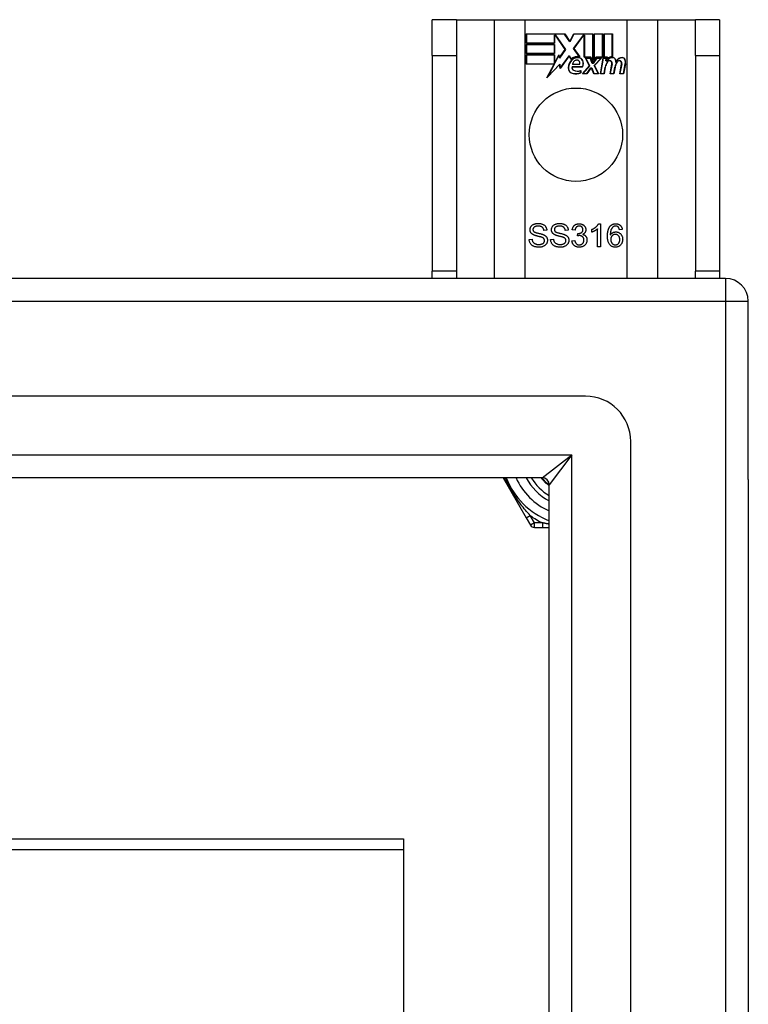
# Model space of a CAD drawing. Header units: inches. Extents: x 32 to 80, y 18.9 to 39.2.
# Tile 53 of 53: x 76.9 to 80, y 34.9 to 39.2. Entities that reach past the tile are written whole.
import ezdxf

# ---------------------------------------------------------------- set-up
doc = ezdxf.new("R2010")
doc.units = ezdxf.units.IN
doc.header["$MEASUREMENT"] = 0
doc.layers.add('Visible Edges(ANSI)', color=7, linetype='Continuous', lineweight=25)
doc.layers.add('Visible Tangent Edges(ANSI)', color=7, linetype='Continuous', lineweight=25)

msp = doc.modelspace()

# ---------------------------------------------------------------- linework, layer by layer
at = {"layer": 'Visible Edges(ANSI)'}
for p, q in [((78.7659, 39.1924), (78.6609, 39.1924)), ((78.6609, 39.0364), (78.6609, 39.1924)), ((78.7659, 39.1924), (78.7659, 39.0364)), ((78.7659, 39.1924), (78.9301, 39.1924)), ((78.9301, 39.1924), (79.0647, 39.1924)), ((79.0647, 39.1924), (79.5071, 39.1924)), ((79.5071, 39.1924), (79.6417, 39.1924)), ((79.6417, 39.1924), (79.8059, 39.1924)), ((79.8059, 39.0364), (79.8059, 39.1924)), ((79.9109, 39.1924), (79.8059, 39.1924)), ((79.9109, 39.1924), (79.9109, 39.0364)), ((79.0697, 39.0903), (79.0697, 39.1304)), ((79.0697, 39.1304), (79.2369, 39.1304)), ((79.0704, 39.1296), (79.0704, 39.091)), ((79.2365, 39.1296), (79.0704, 39.1296)), ((79.259, 39.0963), (79.2365, 39.1296)), ((79.2369, 39.1304), (79.2589, 39.0977)), ((79.2589, 39.0977), (79.2763, 39.1304)), ((79.2768, 39.1296), (79.259, 39.0963)), ((79.2763, 39.1304), (79.3599, 39.1304)), ((79.3592, 39.1296), (79.2768, 39.1296)), ((79.3592, 39.0109), (79.3592, 39.1296)), ((79.3599, 39.1304), (79.3599, 39.0072)), ((79.3652, 39.0164), (79.3652, 39.1304)), ((79.3652, 39.1304), (79.4023, 39.1304)), ((79.3659, 39.1296), (79.3659, 39.0187)), ((79.4015, 39.1296), (79.3659, 39.1296)), ((79.4015, 39.0301), (79.4015, 39.1296)), ((79.4023, 39.1304), (79.4023, 39.0293)), ((79.4075, 39.0293), (79.4075, 39.1304)), ((79.4075, 39.1304), (79.4447, 39.1304)), ((79.4083, 39.1296), (79.4083, 39.0301)), ((79.4439, 39.1296), (79.4083, 39.1296)), ((79.4439, 39.0318), (79.4439, 39.1296)), ((79.4447, 39.1304), (79.4447, 39.031)), ((79.193, 39.0903), (79.0697, 39.0903)), ((79.0697, 39.0449), (79.0697, 39.085)), ((79.0697, 39.085), (79.193, 39.085)), ((79.0704, 39.091), (79.1923, 39.091)), ((79.0704, 39.0843), (79.0704, 39.0456)), ((79.1923, 39.0843), (79.0704, 39.0843)), ((79.1923, 39.091), (79.1923, 39.1255)), ((79.1923, 39.1255), (79.1968, 39.1255)), ((79.1923, 39.0456), (79.1923, 39.0843)), ((79.1964, 39.1248), (79.193, 39.1248)), ((79.193, 39.1248), (79.193, 39.0903)), ((79.193, 39.085), (79.193, 39.0449)), ((79.2392, 39.0625), (79.1964, 39.1248)), ((79.1968, 39.1255), (79.2401, 39.0625)), ((79.2758, 39.0676), (79.319, 39.1255)), ((79.3194, 39.1248), (79.2767, 39.0676)), ((79.319, 39.1255), (79.3232, 39.1255)), ((79.3224, 39.1248), (79.3194, 39.1248)), ((79.3224, 39.0293), (79.3224, 39.1248)), ((79.3232, 39.1255), (79.3232, 39.0301)), ((79.193, 39.0449), (79.0697, 39.0449)), ((79.0704, 39.0456), (79.1923, 39.0456)), ((79.2401, 39.0625), (79.2142, 39.0256)), ((79.2146, 39.0274), (79.2392, 39.0625)), ((79.3009, 39.0314), (79.2758, 39.0676)), ((79.2767, 39.0676), (79.3025, 39.0303)), ((78.6609, 39.0364), (78.6609, 38.0984)), ((78.7659, 39.0364), (78.7659, 38.0984)), ((79.0697, 38.9991), (79.0697, 39.0393)), ((79.0697, 39.0393), (79.193, 39.0393)), ((79.1909, 38.9991), (79.0697, 38.9991)), ((79.1923, 39.0385), (79.0704, 39.0385)), ((79.0704, 39.0385), (79.0704, 38.9999)), ((79.0704, 38.9999), (79.1921, 38.9999)), ((79.1599, 38.9395), (79.1909, 38.9991)), ((79.1921, 38.9999), (79.163, 38.9439)), ((79.163, 38.9439), (79.2152, 38.9989)), ((79.1923, 39.004), (79.1923, 39.0385)), ((79.1943, 39.004), (79.1923, 39.004)), ((79.193, 39.0393), (79.193, 39.0048)), ((79.193, 39.0048), (79.1938, 39.0048)), ((79.1938, 39.0048), (79.2122, 39.04)), ((79.2118, 39.0378), (79.1943, 39.004)), ((79.2142, 39.0256), (79.2118, 39.0378)), ((79.2122, 39.04), (79.2146, 39.0274)), ((79.2152, 38.9989), (79.2176, 38.9815)), ((79.2564, 39.0346), (79.2172, 38.9795)), ((79.2176, 38.9815), (79.2565, 39.0359)), ((79.2651, 39.0201), (79.2564, 39.0346)), ((79.2565, 39.0359), (79.2653, 39.0213)), ((79.2714, 38.9984), (79.3014, 38.9984)), ((79.3505, 39.0293), (79.3224, 39.0293)), ((79.3232, 39.0301), (79.351, 39.0301)), ((79.3445, 38.9924), (79.3273, 39.0258)), ((79.3273, 39.0258), (79.3475, 39.0258)), ((79.3285, 39.025), (79.3455, 38.9923)), ((79.3471, 39.025), (79.3285, 39.025)), ((79.3568, 39.002), (79.3471, 39.025)), ((79.3475, 39.0258), (79.3573, 39.0028)), ((79.3599, 39.0072), (79.3505, 39.0293)), ((79.351, 39.0301), (79.3592, 39.0109)), ((79.3603, 39.002), (79.3568, 39.002)), ((79.3573, 39.0028), (79.3599, 39.0028)), ((79.3599, 39.0028), (79.3766, 39.0258)), ((79.377, 39.025), (79.3603, 39.002)), ((79.3746, 39.0293), (79.3652, 39.0164)), ((79.3658, 38.9927), (79.3953, 39.025)), ((79.3659, 39.0187), (79.3742, 39.0301)), ((79.397, 39.0258), (79.3667, 38.9926)), ((79.3742, 39.0301), (79.4015, 39.0301)), ((79.4023, 39.0293), (79.3746, 39.0293)), ((79.3766, 39.0258), (79.397, 39.0258)), ((79.3953, 39.025), (79.377, 39.025)), ((79.3922, 38.9575), (79.4042, 39.0258)), ((79.4048, 39.025), (79.3931, 38.9583)), ((79.4042, 39.0258), (79.4184, 39.0258)), ((79.4176, 39.025), (79.4048, 39.025)), ((79.4229, 39.0293), (79.4075, 39.0293)), ((79.4083, 39.0301), (79.4237, 39.0301)), ((79.4166, 39.013), (79.4176, 39.025)), ((79.4214, 39.013), (79.4166, 39.013)), ((79.4184, 39.0258), (79.4174, 39.0138)), ((79.4174, 39.0138), (79.421, 39.0138)), ((79.4223, 39.0216), (79.4229, 39.0293)), ((79.4237, 39.0301), (79.4232, 39.0236)), ((79.4345, 38.9575), (79.4422, 39.0006)), ((79.4429, 39.0005), (79.4354, 38.9583)), ((79.4765, 38.9575), (79.4841, 39.0006)), ((79.4849, 39.0005), (79.4774, 38.9583)), ((79.4924, 38.9583), (79.5006, 39.0005)), ((79.5014, 39.0004), (79.493, 38.9575)), ((79.8059, 39.0364), (79.8059, 38.0984)), ((79.9109, 39.0364), (79.9109, 38.0984)), ((79.2147, 38.9973), (79.1599, 38.9395)), ((79.2172, 38.9795), (79.2147, 38.9973)), ((79.269, 38.9879), (79.3148, 38.9879)), ((79.3153, 38.9871), (79.2695, 38.9871)), ((79.3019, 38.9976), (79.2706, 38.9976)), ((79.3063, 38.9614), (79.3063, 38.971)), ((79.307, 38.9721), (79.307, 38.9609)), ((79.3138, 38.9575), (79.3445, 38.9924)), ((79.334, 38.9575), (79.3138, 38.9575)), ((79.3455, 38.9923), (79.3155, 38.9583)), ((79.3155, 38.9583), (79.3337, 38.9583)), ((79.3337, 38.9583), (79.3505, 38.9826)), ((79.3509, 38.9819), (79.334, 38.9575)), ((79.3505, 38.9826), (79.3544, 38.9826)), ((79.3539, 38.9819), (79.3509, 38.9819)), ((79.3633, 38.9575), (79.3539, 38.9819)), ((79.3544, 38.9826), (79.3638, 38.9583)), ((79.3835, 38.9575), (79.3633, 38.9575)), ((79.3638, 38.9583), (79.3824, 38.9583)), ((79.3824, 38.9583), (79.3658, 38.9927)), ((79.3667, 38.9926), (79.3835, 38.9575)), ((79.4087, 38.9575), (79.3922, 38.9575)), ((79.3931, 38.9583), (79.408, 38.9583)), ((79.408, 38.9583), (79.4129, 38.9858)), ((79.4136, 38.9856), (79.4087, 38.9575)), ((79.451, 38.9575), (79.4345, 38.9575)), ((79.4354, 38.9583), (79.4504, 38.9583)), ((79.4504, 38.9583), (79.4553, 38.9858)), ((79.456, 38.9856), (79.451, 38.9575)), ((79.493, 38.9575), (79.4765, 38.9575)), ((79.4774, 38.9583), (79.4924, 38.9583)), ((79.1591, 38.2767), (79.1464, 38.2757)), ((79.2523, 38.2767), (79.2397, 38.2757)), ((79.282, 38.2771), (79.2697, 38.2793)), ((79.3554, 38.2683), (79.3554, 38.2801)), ((79.38, 38.2048), (79.38, 38.283)), ((79.3843, 38.3052), (79.3922, 38.3052)), ((79.3922, 38.3052), (79.3922, 38.2048)), ((79.4875, 38.2803), (79.4753, 38.2793)), ((79.0824, 38.237), (79.0949, 38.2381)), ((79.1756, 38.237), (79.1881, 38.2381)), ((79.2685, 38.2314), (79.2807, 38.233)), ((79.2927, 38.2523), (79.294, 38.263)), ((79.3922, 38.2048), (79.38, 38.2048)), ((79.9369, 38.0674), (32.1349, 38.0674)), ((78.6609, 38.0674), (78.6609, 38.0984)), ((78.7659, 38.0984), (78.7659, 38.0674)), ((79.8059, 38.0674), (79.8059, 38.0984)), ((79.9109, 38.0984), (79.9109, 38.0674)), ((80.0359, 37.1934), (80.0359, 37.9684)), ((79.3272, 37.5556), (32.7445, 37.5556)), ((79.5241, 20.776), (79.5241, 37.3587)), ((79.1387, 37.2012), (32.933, 37.2012)), ((78.9688, 37.2012), (79.0697, 37.0264)), ((79.1697, 20.9645), (79.1697, 37.1702)), ((80.0359, 37.1934), (80.0359, 20.9414)), ((79.0697, 37.0264), (79.0881, 36.9945)), ((79.1052, 36.9847), (79.142, 36.9847)), ((79.142, 36.9847), (79.1697, 36.9847)), ((42.5359, 35.6309), (78.5359, 35.6309)), ((78.5359, 35.6309), (78.5359, 35.5843)), ((78.5359, 35.5843), (78.5359, 34.7382))]:
    msp.add_line(p, q, dxfattribs=at)
at = {"layer": 'Visible Edges(ANSI)', "flags": 128}
for points in [[(79.0862, 38.279), (79.0862, 38.2809), (79.0864, 38.2827), (79.0868, 38.2846), (79.0872, 38.2864), (79.0878, 38.2881), (79.0886, 38.2898), (79.0894, 38.2915), (79.0905, 38.2932), (79.0916, 38.2948), (79.0929, 38.2963), (79.0942, 38.2977), (79.0958, 38.299), (79.0974, 38.3002), (79.0991, 38.3013), (79.101, 38.3023), (79.103, 38.3032), (79.1051, 38.304), (79.1073, 38.3047), (79.1095, 38.3053), (79.1118, 38.3057), (79.1141, 38.3061), (79.1165, 38.3064), (79.1189, 38.3065), (79.1214, 38.3066)], [(79.1003, 38.2573), (79.0992, 38.2579), (79.098, 38.2586), (79.097, 38.2593), (79.096, 38.26), (79.095, 38.2607), (79.0941, 38.2615), (79.0932, 38.2623), (79.0924, 38.2631), (79.0916, 38.2639), (79.0909, 38.2648), (79.0903, 38.2657), (79.0897, 38.2666), (79.0891, 38.2675), (79.0886, 38.2685), (79.0881, 38.2694), (79.0877, 38.2704), (79.0873, 38.2714), (79.087, 38.2725), (79.0868, 38.2735), (79.0865, 38.2746), (79.0864, 38.2757), (79.0862, 38.2768), (79.0862, 38.2779), (79.0862, 38.279)], [(79.122, 38.2949), (79.12, 38.2949), (79.1181, 38.2948), (79.1164, 38.2947), (79.1147, 38.2944), (79.1131, 38.2942), (79.1116, 38.2938), (79.1101, 38.2934), (79.1088, 38.293), (79.1076, 38.2924), (79.1064, 38.2919), (79.1054, 38.2912), (79.1044, 38.2905), (79.1035, 38.2898), (79.1027, 38.289), (79.102, 38.2882), (79.1013, 38.2874), (79.1008, 38.2865), (79.1003, 38.2857), (79.0998, 38.2848), (79.0995, 38.2838), (79.0992, 38.2829), (79.099, 38.2819), (79.0989, 38.2809), (79.0989, 38.2799)], [(79.0989, 38.2799), (79.0989, 38.2795), (79.0989, 38.279), (79.0989, 38.2786), (79.099, 38.2782), (79.099, 38.2777), (79.0991, 38.2773), (79.0992, 38.2769), (79.0993, 38.2765), (79.0994, 38.2761), (79.0996, 38.2757), (79.0997, 38.2754), (79.0999, 38.275), (79.1, 38.2746), (79.1002, 38.2743), (79.1004, 38.2739), (79.1006, 38.2735), (79.1008, 38.2732), (79.1011, 38.2729), (79.1013, 38.2725), (79.1016, 38.2722), (79.1019, 38.2719), (79.1021, 38.2716), (79.1025, 38.2713), (79.1028, 38.271)], [(79.1028, 38.271), (79.1035, 38.2704), (79.1044, 38.2699), (79.1055, 38.2693), (79.1067, 38.2687), (79.1081, 38.2681), (79.1097, 38.2675), (79.1115, 38.2669), (79.1134, 38.2663), (79.1155, 38.2657), (79.1178, 38.2651), (79.1202, 38.2645), (79.1229, 38.2639), (79.1255, 38.2633), (79.128, 38.2627), (79.1303, 38.2621), (79.1325, 38.2616), (79.1346, 38.261), (79.1365, 38.2605), (79.1383, 38.26), (79.1399, 38.2594), (79.1414, 38.2589), (79.1428, 38.2584), (79.144, 38.258), (79.1451, 38.2575)], [(79.1214, 38.3066), (79.1242, 38.3065), (79.1268, 38.3064), (79.1294, 38.3061), (79.1319, 38.3057), (79.1343, 38.3052), (79.1367, 38.3046), (79.1389, 38.3039), (79.1411, 38.303), (79.1431, 38.3021), (79.1451, 38.301), (79.1469, 38.2998), (79.1486, 38.2986), (79.1502, 38.2972), (79.1516, 38.2957), (79.153, 38.2941), (79.1542, 38.2925), (79.1553, 38.2907), (79.1562, 38.2889), (79.157, 38.287), (79.1577, 38.285), (79.1583, 38.283), (79.1587, 38.281), (79.159, 38.2789), (79.1591, 38.2767)], [(79.1464, 38.2757), (79.1462, 38.2773), (79.146, 38.2788), (79.1456, 38.2802), (79.1452, 38.2816), (79.1448, 38.2829), (79.1442, 38.2841), (79.1436, 38.2852), (79.1429, 38.2863), (79.1422, 38.2874), (79.1413, 38.2884), (79.1405, 38.2893), (79.1395, 38.2901), (79.1385, 38.2909), (79.1374, 38.2916), (79.1362, 38.2922), (79.1349, 38.2928), (79.1336, 38.2933), (79.1322, 38.2937), (79.1307, 38.2941), (79.1291, 38.2944), (79.1274, 38.2946), (79.1257, 38.2948), (79.1239, 38.2949), (79.122, 38.2949)], [(79.1794, 38.279), (79.1794, 38.2809), (79.1796, 38.2827), (79.18, 38.2846), (79.1804, 38.2864), (79.1811, 38.2881), (79.1818, 38.2898), (79.1827, 38.2915), (79.1837, 38.2932), (79.1848, 38.2948), (79.1861, 38.2963), (79.1875, 38.2977), (79.189, 38.299), (79.1906, 38.3002), (79.1924, 38.3013), (79.1942, 38.3023), (79.1963, 38.3032), (79.1983, 38.304), (79.2005, 38.3047), (79.2027, 38.3053), (79.205, 38.3057), (79.2073, 38.3061), (79.2097, 38.3064), (79.2122, 38.3065), (79.2147, 38.3066)], [(79.1935, 38.2573), (79.1924, 38.2579), (79.1913, 38.2586), (79.1902, 38.2593), (79.1892, 38.26), (79.1882, 38.2607), (79.1873, 38.2615), (79.1864, 38.2623), (79.1856, 38.2631), (79.1849, 38.2639), (79.1841, 38.2648), (79.1835, 38.2657), (79.1829, 38.2666), (79.1823, 38.2675), (79.1818, 38.2685), (79.1813, 38.2694), (79.1809, 38.2704), (79.1806, 38.2714), (79.1802, 38.2725), (79.18, 38.2735), (79.1798, 38.2746), (79.1796, 38.2757), (79.1795, 38.2768), (79.1794, 38.2779), (79.1794, 38.279)], [(79.2152, 38.2949), (79.2132, 38.2949), (79.2114, 38.2948), (79.2096, 38.2947), (79.2079, 38.2944), (79.2063, 38.2942), (79.2048, 38.2938), (79.2034, 38.2934), (79.202, 38.293), (79.2008, 38.2924), (79.1996, 38.2919), (79.1986, 38.2912), (79.1976, 38.2905), (79.1967, 38.2898), (79.1959, 38.289), (79.1952, 38.2882), (79.1946, 38.2874), (79.194, 38.2865), (79.1935, 38.2857), (79.1931, 38.2848), (79.1927, 38.2838), (79.1924, 38.2829), (79.1923, 38.2819), (79.1921, 38.2809), (79.1921, 38.2799)], [(79.1921, 38.2799), (79.1921, 38.2795), (79.1921, 38.279), (79.1922, 38.2786), (79.1922, 38.2782), (79.1923, 38.2777), (79.1923, 38.2773), (79.1924, 38.2769), (79.1925, 38.2765), (79.1926, 38.2761), (79.1928, 38.2757), (79.1929, 38.2754), (79.1931, 38.275), (79.1932, 38.2746), (79.1934, 38.2743), (79.1936, 38.2739), (79.1938, 38.2735), (79.194, 38.2732), (79.1943, 38.2729), (79.1945, 38.2725), (79.1948, 38.2722), (79.1951, 38.2719), (79.1954, 38.2716), (79.1957, 38.2713), (79.196, 38.271)], [(79.196, 38.271), (79.1967, 38.2704), (79.1976, 38.2699), (79.1987, 38.2693), (79.1999, 38.2687), (79.2014, 38.2681), (79.2029, 38.2675), (79.2047, 38.2669), (79.2066, 38.2663), (79.2087, 38.2657), (79.211, 38.2651), (79.2135, 38.2645), (79.2161, 38.2639), (79.2187, 38.2633), (79.2212, 38.2627), (79.2235, 38.2621), (79.2257, 38.2616), (79.2278, 38.261), (79.2297, 38.2605), (79.2315, 38.26), (79.2331, 38.2594), (79.2346, 38.2589), (79.236, 38.2584), (79.2372, 38.258), (79.2383, 38.2575)], [(79.2147, 38.3066), (79.2174, 38.3065), (79.2201, 38.3064), (79.2226, 38.3061), (79.2251, 38.3057), (79.2275, 38.3052), (79.2299, 38.3046), (79.2321, 38.3039), (79.2343, 38.303), (79.2363, 38.3021), (79.2383, 38.301), (79.2401, 38.2998), (79.2418, 38.2986), (79.2434, 38.2972), (79.2448, 38.2957), (79.2462, 38.2941), (79.2474, 38.2925), (79.2485, 38.2907), (79.2494, 38.2889), (79.2502, 38.287), (79.2509, 38.285), (79.2515, 38.283), (79.2519, 38.281), (79.2522, 38.2789), (79.2523, 38.2767)], [(79.2397, 38.2757), (79.2395, 38.2773), (79.2392, 38.2788), (79.2389, 38.2802), (79.2384, 38.2816), (79.238, 38.2829), (79.2374, 38.2841), (79.2368, 38.2852), (79.2361, 38.2863), (79.2354, 38.2874), (79.2346, 38.2884), (79.2337, 38.2893), (79.2327, 38.2901), (79.2317, 38.2909), (79.2306, 38.2916), (79.2294, 38.2922), (79.2281, 38.2928), (79.2268, 38.2933), (79.2254, 38.2937), (79.2239, 38.2941), (79.2223, 38.2944), (79.2206, 38.2946), (79.2189, 38.2948), (79.2171, 38.2949), (79.2152, 38.2949)], [(79.2697, 38.2793), (79.2701, 38.2813), (79.2706, 38.2833), (79.2712, 38.2851), (79.2718, 38.2869), (79.2726, 38.2886), (79.2734, 38.2903), (79.2743, 38.2918), (79.2753, 38.2933), (79.2763, 38.2947), (79.2774, 38.296), (79.2787, 38.2973), (79.2799, 38.2984), (79.2813, 38.2995), (79.2827, 38.3005), (79.2842, 38.3014), (79.2857, 38.3022), (79.2873, 38.3029), (79.2889, 38.3035), (79.2906, 38.304), (79.2923, 38.3045), (79.2941, 38.3048), (79.2959, 38.305), (79.2978, 38.3052), (79.2998, 38.3052)], [(79.3, 38.2952), (79.2988, 38.2951), (79.2977, 38.295), (79.2966, 38.2949), (79.2955, 38.2947), (79.2945, 38.2944), (79.2935, 38.294), (79.2925, 38.2936), (79.2915, 38.2932), (79.2906, 38.2926), (79.2897, 38.292), (79.2889, 38.2914), (79.2881, 38.2907), (79.2873, 38.2899), (79.2866, 38.289), (79.2859, 38.2881), (79.2853, 38.2872), (79.2847, 38.2861), (79.2842, 38.285), (79.2837, 38.2839), (79.2833, 38.2826), (79.2829, 38.2813), (79.2825, 38.28), (79.2822, 38.2786), (79.282, 38.2771)], [(79.296, 38.2628), (79.2973, 38.2629), (79.2986, 38.263), (79.2998, 38.2631), (79.301, 38.2633), (79.3023, 38.2636), (79.3034, 38.2639), (79.3046, 38.2642), (79.3058, 38.2647), (79.3069, 38.2652), (79.308, 38.2657), (79.3091, 38.2663), (79.3101, 38.267), (79.3111, 38.2677), (79.312, 38.2685), (79.3129, 38.2693), (79.3136, 38.2702), (79.3143, 38.2711), (79.3148, 38.2722), (79.3153, 38.2732), (79.3157, 38.2744), (79.316, 38.2756), (79.3162, 38.2768), (79.3164, 38.2782), (79.3164, 38.2795)], [(79.2998, 38.3052), (79.3018, 38.3052), (79.3038, 38.305), (79.3057, 38.3047), (79.3076, 38.3043), (79.3095, 38.3039), (79.3113, 38.3033), (79.3131, 38.3025), (79.3148, 38.3017), (79.3165, 38.3008), (79.3181, 38.2998), (79.3196, 38.2987), (79.3209, 38.2976), (79.3222, 38.2963), (79.3234, 38.295), (79.3244, 38.2936), (79.3254, 38.2922), (79.3263, 38.2906), (79.327, 38.2891), (79.3276, 38.2875), (79.3281, 38.2859), (79.3285, 38.2843), (79.3288, 38.2827), (79.329, 38.281), (79.3291, 38.2793)], [(79.3164, 38.2795), (79.3164, 38.2807), (79.3163, 38.2817), (79.3161, 38.2828), (79.3159, 38.2838), (79.3156, 38.2848), (79.3153, 38.2857), (79.3149, 38.2866), (79.3144, 38.2875), (79.3138, 38.2884), (79.3132, 38.2892), (79.3126, 38.29), (79.3118, 38.2907), (79.3111, 38.2914), (79.3102, 38.2921), (79.3094, 38.2927), (79.3085, 38.2932), (79.3076, 38.2937), (79.3066, 38.2941), (79.3056, 38.2944), (79.3046, 38.2947), (79.3035, 38.2949), (79.3024, 38.295), (79.3012, 38.2951), (79.3, 38.2952)], [(79.3291, 38.2793), (79.329, 38.2782), (79.329, 38.2772), (79.3288, 38.2761), (79.3287, 38.2751), (79.3285, 38.2741), (79.3282, 38.2731), (79.3279, 38.2721), (79.3275, 38.2712), (79.3271, 38.2702), (79.3267, 38.2693), (79.3261, 38.2684), (79.3256, 38.2675), (79.325, 38.2666), (79.3243, 38.2658), (79.3236, 38.265), (79.3229, 38.2642), (79.3221, 38.2634), (79.3213, 38.2627), (79.3204, 38.262), (79.3195, 38.2614), (79.3185, 38.2607), (79.3175, 38.2601), (79.3164, 38.2596), (79.3153, 38.259)], [(79.3554, 38.2801), (79.3571, 38.281), (79.3588, 38.2818), (79.3604, 38.2827), (79.362, 38.2836), (79.3636, 38.2845), (79.3651, 38.2855), (79.3666, 38.2865), (79.368, 38.2875), (79.3694, 38.2885), (79.3708, 38.2896), (79.3721, 38.2907), (79.3734, 38.2918), (79.3747, 38.293), (79.3759, 38.2941), (79.377, 38.2953), (79.3781, 38.2964), (79.3791, 38.2975), (79.38, 38.2986), (79.3809, 38.2998), (79.3817, 38.3009), (79.3824, 38.302), (79.3831, 38.3031), (79.3838, 38.3041), (79.3843, 38.3052)], [(79.38, 38.283), (79.3792, 38.2823), (79.3784, 38.2816), (79.3776, 38.2809), (79.3767, 38.2802), (79.3758, 38.2795), (79.3749, 38.2788), (79.3739, 38.2781), (79.3728, 38.2774), (79.3718, 38.2767), (79.3707, 38.276), (79.3695, 38.2753), (79.3684, 38.2746), (79.3672, 38.2739), (79.366, 38.2733), (79.3648, 38.2726), (79.3637, 38.272), (79.3626, 38.2715), (79.3615, 38.2709), (79.3605, 38.2704), (79.3594, 38.2699), (79.3584, 38.2695), (79.3574, 38.269), (79.3564, 38.2686), (79.3554, 38.2683)], [(79.4232, 38.2516), (79.4232, 38.254), (79.4233, 38.2564), (79.4234, 38.2586), (79.4235, 38.2609), (79.4237, 38.263), (79.4239, 38.2651), (79.4241, 38.2672), (79.4244, 38.2692), (79.4247, 38.2711), (79.4251, 38.273), (79.4255, 38.2749), (79.4259, 38.2767), (79.4263, 38.2784), (79.4269, 38.2801), (79.4274, 38.2817), (79.428, 38.2832), (79.4286, 38.2848), (79.4292, 38.2862), (79.4299, 38.2876), (79.4307, 38.289), (79.4314, 38.2902), (79.4322, 38.2915), (79.4331, 38.2927), (79.4339, 38.2938)], [(79.4339, 38.2938), (79.4347, 38.2947), (79.4355, 38.2956), (79.4364, 38.2965), (79.4372, 38.2973), (79.4381, 38.2981), (79.439, 38.2988), (79.4399, 38.2995), (79.4409, 38.3001), (79.4418, 38.3008), (79.4428, 38.3013), (79.4438, 38.3019), (79.4449, 38.3024), (79.4459, 38.3028), (79.447, 38.3032), (79.4481, 38.3036), (79.4493, 38.304), (79.4504, 38.3043), (79.4516, 38.3045), (79.4528, 38.3047), (79.454, 38.3049), (79.4552, 38.305), (79.4565, 38.3051), (79.4578, 38.3052), (79.4591, 38.3052)], [(79.448, 38.2919), (79.4471, 38.2912), (79.4462, 38.2904), (79.4453, 38.2895), (79.4445, 38.2886), (79.4436, 38.2877), (79.4429, 38.2867), (79.4421, 38.2856), (79.4414, 38.2845), (79.4407, 38.2834), (79.4401, 38.2821), (79.4395, 38.2809), (79.4389, 38.2795), (79.4384, 38.2781), (79.4379, 38.2766), (79.4374, 38.275), (79.437, 38.2733), (79.4367, 38.2715), (79.4363, 38.2697), (79.4361, 38.2677), (79.4358, 38.2656), (79.4357, 38.2634), (79.4355, 38.2612), (79.4354, 38.2588), (79.4354, 38.2564)], [(79.4583, 38.2952), (79.4578, 38.2952), (79.4574, 38.2951), (79.4569, 38.2951), (79.4564, 38.2951), (79.4559, 38.295), (79.4555, 38.295), (79.455, 38.2949), (79.4546, 38.2948), (79.4541, 38.2947), (79.4537, 38.2946), (79.4533, 38.2945), (79.4528, 38.2943), (79.4524, 38.2942), (79.452, 38.294), (79.4516, 38.2939), (79.4511, 38.2937), (79.4507, 38.2935), (79.4503, 38.2933), (79.4499, 38.2931), (79.4496, 38.2929), (79.4492, 38.2927), (79.4488, 38.2924), (79.4484, 38.2922), (79.448, 38.2919)], [(79.4707, 38.2899), (79.4703, 38.2903), (79.4698, 38.2907), (79.4694, 38.2911), (79.4689, 38.2915), (79.4685, 38.2919), (79.468, 38.2922), (79.4676, 38.2925), (79.4671, 38.2928), (79.4666, 38.2931), (79.4661, 38.2934), (79.4656, 38.2936), (79.4651, 38.2938), (79.4646, 38.2941), (79.464, 38.2942), (79.4635, 38.2944), (79.463, 38.2946), (79.4624, 38.2947), (79.4618, 38.2948), (79.4613, 38.2949), (79.4607, 38.295), (79.4601, 38.2951), (79.4595, 38.2951), (79.4589, 38.2952), (79.4583, 38.2952)], [(79.4591, 38.3052), (79.461, 38.3052), (79.4629, 38.305), (79.4647, 38.3048), (79.4665, 38.3045), (79.4682, 38.3041), (79.4698, 38.3036), (79.4714, 38.303), (79.4729, 38.3023), (79.4744, 38.3015), (79.4758, 38.3006), (79.4772, 38.2997), (79.4785, 38.2986), (79.4797, 38.2975), (79.4808, 38.2962), (79.4818, 38.295), (79.4828, 38.2936), (79.4837, 38.2922), (79.4845, 38.2907), (79.4852, 38.2891), (79.4858, 38.2875), (79.4864, 38.2858), (79.4868, 38.284), (79.4872, 38.2822), (79.4875, 38.2803)], [(79.4753, 38.2793), (79.4752, 38.2799), (79.475, 38.2805), (79.4749, 38.2811), (79.4747, 38.2816), (79.4746, 38.2822), (79.4744, 38.2827), (79.4742, 38.2832), (79.4741, 38.2837), (79.4739, 38.2842), (79.4737, 38.2847), (79.4735, 38.2851), (79.4733, 38.2856), (79.4731, 38.286), (79.4729, 38.2864), (79.4727, 38.2868), (79.4725, 38.2872), (79.4723, 38.2876), (79.4721, 38.288), (79.4719, 38.2883), (79.4716, 38.2887), (79.4714, 38.289), (79.4712, 38.2893), (79.4709, 38.2896), (79.4707, 38.2899)], [(79.1251, 38.2032), (79.1218, 38.2032), (79.1186, 38.2034), (79.1155, 38.2037), (79.1126, 38.2042), (79.1098, 38.2047), (79.1072, 38.2054), (79.1047, 38.2062), (79.1023, 38.2071), (79.1001, 38.2082), (79.098, 38.2094), (79.096, 38.2107), (79.0941, 38.2121), (79.0924, 38.2136), (79.0908, 38.2153), (79.0893, 38.2171), (79.0879, 38.219), (79.0867, 38.221), (79.0856, 38.2231), (79.0847, 38.2253), (79.084, 38.2275), (79.0833, 38.2298), (79.0829, 38.2321), (79.0826, 38.2345), (79.0824, 38.237)], [(79.0949, 38.2381), (79.0952, 38.2362), (79.0955, 38.2345), (79.0959, 38.2328), (79.0964, 38.2312), (79.097, 38.2297), (79.0976, 38.2283), (79.0983, 38.227), (79.0991, 38.2257), (79.0999, 38.2246), (79.1009, 38.2234), (79.102, 38.2224), (79.1032, 38.2214), (79.1045, 38.2204), (79.1059, 38.2196), (79.1075, 38.2187), (79.1091, 38.218), (79.1109, 38.2173), (79.1126, 38.2167), (79.1145, 38.2161), (79.1164, 38.2157), (79.1183, 38.2154), (79.1203, 38.2152), (79.1224, 38.215), (79.1245, 38.215)], [(79.1376, 38.2461), (79.1369, 38.2464), (79.136, 38.2467), (79.135, 38.247), (79.1338, 38.2473), (79.1325, 38.2477), (79.1311, 38.2481), (79.1296, 38.2485), (79.1279, 38.249), (79.126, 38.2494), (79.1241, 38.2499), (79.122, 38.2505), (79.1197, 38.251), (79.1175, 38.2515), (79.1153, 38.2521), (79.1133, 38.2526), (79.1114, 38.2532), (79.1096, 38.2537), (79.108, 38.2542), (79.1064, 38.2547), (79.105, 38.2553), (79.1036, 38.2558), (79.1024, 38.2563), (79.1013, 38.2568), (79.1003, 38.2573)], [(79.1245, 38.215), (79.1263, 38.215), (79.1282, 38.2151), (79.1299, 38.2153), (79.1316, 38.2155), (79.1333, 38.2159), (79.1348, 38.2162), (79.1364, 38.2167), (79.1379, 38.2172), (79.1393, 38.2178), (79.1406, 38.2185), (79.1418, 38.2191), (79.1429, 38.2199), (79.144, 38.2207), (79.1449, 38.2215), (79.1458, 38.2224), (79.1465, 38.2234), (79.1472, 38.2244), (79.1478, 38.2254), (79.1482, 38.2264), (79.1486, 38.2275), (79.1489, 38.2286), (79.1492, 38.2297), (79.1493, 38.2308), (79.1493, 38.232)], [(79.1621, 38.2331), (79.162, 38.2311), (79.1618, 38.2292), (79.1614, 38.2273), (79.1609, 38.2254), (79.1603, 38.2235), (79.1595, 38.2217), (79.1586, 38.2198), (79.1575, 38.2181), (79.1563, 38.2164), (79.155, 38.2147), (79.1535, 38.2132), (79.1519, 38.2118), (79.1502, 38.2105), (79.1484, 38.2092), (79.1464, 38.2081), (79.1443, 38.2071), (79.1422, 38.2062), (79.1399, 38.2054), (79.1376, 38.2047), (79.1352, 38.2041), (79.1328, 38.2037), (79.1303, 38.2034), (79.1277, 38.2032), (79.1251, 38.2032)], [(79.1493, 38.232), (79.1493, 38.2328), (79.1493, 38.2335), (79.1492, 38.2343), (79.149, 38.235), (79.1489, 38.2357), (79.1487, 38.2364), (79.1484, 38.2371), (79.1481, 38.2377), (79.1478, 38.2384), (79.1475, 38.239), (79.1471, 38.2396), (79.1466, 38.2402), (79.1462, 38.2408), (79.1456, 38.2413), (79.1451, 38.2419), (79.1444, 38.2424), (79.1437, 38.2429), (79.143, 38.2434), (79.1422, 38.2439), (79.1414, 38.2444), (79.1405, 38.2448), (79.1396, 38.2453), (79.1386, 38.2457), (79.1376, 38.2461)], [(79.1451, 38.2575), (79.1465, 38.2568), (79.1478, 38.2561), (79.1491, 38.2554), (79.1504, 38.2546), (79.1515, 38.2538), (79.1526, 38.2529), (79.1537, 38.2521), (79.1546, 38.2512), (79.1556, 38.2502), (79.1564, 38.2493), (79.1572, 38.2483), (79.1579, 38.2473), (79.1586, 38.2463), (79.1592, 38.2452), (79.1597, 38.2441), (79.1602, 38.243), (79.1607, 38.2418), (79.161, 38.2407), (79.1613, 38.2395), (79.1616, 38.2383), (79.1618, 38.237), (79.162, 38.2357), (79.162, 38.2344), (79.1621, 38.2331)], [(79.2183, 38.2032), (79.215, 38.2032), (79.2118, 38.2034), (79.2087, 38.2037), (79.2058, 38.2042), (79.203, 38.2047), (79.2004, 38.2054), (79.1979, 38.2062), (79.1955, 38.2071), (79.1933, 38.2082), (79.1912, 38.2094), (79.1892, 38.2107), (79.1874, 38.2121), (79.1856, 38.2136), (79.184, 38.2153), (79.1825, 38.2171), (79.1812, 38.219), (79.1799, 38.221), (79.1789, 38.2231), (79.1779, 38.2253), (79.1772, 38.2275), (79.1766, 38.2298), (79.1761, 38.2321), (79.1758, 38.2345), (79.1756, 38.237)], [(79.1881, 38.2381), (79.1884, 38.2362), (79.1887, 38.2345), (79.1891, 38.2328), (79.1896, 38.2312), (79.1902, 38.2297), (79.1908, 38.2283), (79.1915, 38.227), (79.1923, 38.2257), (79.1932, 38.2246), (79.1941, 38.2234), (79.1952, 38.2224), (79.1964, 38.2214), (79.1977, 38.2204), (79.1992, 38.2196), (79.2007, 38.2187), (79.2023, 38.218), (79.2041, 38.2173), (79.2059, 38.2167), (79.2077, 38.2161), (79.2096, 38.2157), (79.2115, 38.2154), (79.2135, 38.2152), (79.2156, 38.215), (79.2177, 38.215)], [(79.2308, 38.2461), (79.2301, 38.2464), (79.2292, 38.2467), (79.2282, 38.247), (79.227, 38.2473), (79.2257, 38.2477), (79.2243, 38.2481), (79.2228, 38.2485), (79.2211, 38.249), (79.2192, 38.2494), (79.2173, 38.2499), (79.2152, 38.2505), (79.2129, 38.251), (79.2107, 38.2515), (79.2086, 38.2521), (79.2065, 38.2526), (79.2046, 38.2532), (79.2029, 38.2537), (79.2012, 38.2542), (79.1996, 38.2547), (79.1982, 38.2553), (79.1968, 38.2558), (79.1956, 38.2563), (79.1945, 38.2568), (79.1935, 38.2573)], [(79.2177, 38.215), (79.2196, 38.215), (79.2214, 38.2151), (79.2231, 38.2153), (79.2248, 38.2155), (79.2265, 38.2159), (79.2281, 38.2162), (79.2296, 38.2167), (79.2311, 38.2172), (79.2325, 38.2178), (79.2338, 38.2185), (79.235, 38.2191), (79.2362, 38.2199), (79.2372, 38.2207), (79.2381, 38.2215), (79.239, 38.2224), (79.2397, 38.2234), (79.2404, 38.2244), (79.241, 38.2254), (79.2415, 38.2264), (79.2418, 38.2275), (79.2422, 38.2286), (79.2424, 38.2297), (79.2425, 38.2308), (79.2426, 38.232)], [(79.2553, 38.2331), (79.2552, 38.2311), (79.255, 38.2292), (79.2546, 38.2273), (79.2541, 38.2254), (79.2535, 38.2235), (79.2527, 38.2217), (79.2518, 38.2198), (79.2507, 38.2181), (79.2495, 38.2164), (79.2482, 38.2147), (79.2467, 38.2132), (79.2451, 38.2118), (79.2434, 38.2105), (79.2416, 38.2092), (79.2396, 38.2081), (79.2376, 38.2071), (79.2354, 38.2062), (79.2331, 38.2054), (79.2308, 38.2047), (79.2285, 38.2041), (79.226, 38.2037), (79.2235, 38.2034), (79.221, 38.2032), (79.2183, 38.2032)], [(79.2426, 38.232), (79.2425, 38.2328), (79.2425, 38.2335), (79.2424, 38.2343), (79.2423, 38.235), (79.2421, 38.2357), (79.2419, 38.2364), (79.2416, 38.2371), (79.2414, 38.2377), (79.241, 38.2384), (79.2407, 38.239), (79.2403, 38.2396), (79.2398, 38.2402), (79.2394, 38.2408), (79.2388, 38.2413), (79.2383, 38.2419), (79.2376, 38.2424), (79.237, 38.2429), (79.2362, 38.2434), (79.2355, 38.2439), (79.2346, 38.2444), (79.2338, 38.2448), (79.2328, 38.2453), (79.2318, 38.2457), (79.2308, 38.2461)], [(79.2383, 38.2575), (79.2397, 38.2568), (79.2411, 38.2561), (79.2423, 38.2554), (79.2436, 38.2546), (79.2447, 38.2538), (79.2458, 38.2529), (79.2469, 38.2521), (79.2479, 38.2512), (79.2488, 38.2502), (79.2496, 38.2493), (79.2504, 38.2483), (79.2511, 38.2473), (79.2518, 38.2463), (79.2524, 38.2452), (79.2529, 38.2441), (79.2534, 38.243), (79.2539, 38.2418), (79.2542, 38.2407), (79.2546, 38.2395), (79.2548, 38.2383), (79.255, 38.237), (79.2552, 38.2357), (79.2553, 38.2344), (79.2553, 38.2331)], [(79.3003, 38.2032), (79.2981, 38.2032), (79.296, 38.2034), (79.2939, 38.2037), (79.292, 38.204), (79.29, 38.2045), (79.2882, 38.2051), (79.2864, 38.2058), (79.2847, 38.2067), (79.283, 38.2076), (79.2814, 38.2086), (79.2799, 38.2098), (79.2784, 38.211), (79.277, 38.2124), (79.2757, 38.2138), (79.2745, 38.2152), (79.2734, 38.2168), (79.2724, 38.2184), (79.2716, 38.22), (79.2708, 38.2218), (79.2701, 38.2235), (79.2695, 38.2254), (79.2691, 38.2273), (79.2687, 38.2293), (79.2685, 38.2314)], [(79.2807, 38.233), (79.2811, 38.2313), (79.2815, 38.2296), (79.282, 38.2281), (79.2825, 38.2267), (79.283, 38.2253), (79.2836, 38.224), (79.2842, 38.2228), (79.2849, 38.2216), (79.2856, 38.2206), (79.2863, 38.2196), (79.2871, 38.2187), (79.2879, 38.2179), (79.2888, 38.2172), (79.2897, 38.2165), (79.2906, 38.2159), (79.2916, 38.2154), (79.2926, 38.2149), (79.2936, 38.2145), (79.2946, 38.2141), (79.2957, 38.2138), (79.2968, 38.2136), (79.298, 38.2134), (79.2991, 38.2133), (79.3003, 38.2133)], [(79.3013, 38.2536), (79.301, 38.2536), (79.3007, 38.2536), (79.3004, 38.2536), (79.3001, 38.2536), (79.2998, 38.2536), (79.2995, 38.2535), (79.2992, 38.2535), (79.2988, 38.2535), (79.2985, 38.2534), (79.2982, 38.2534), (79.2978, 38.2533), (79.2975, 38.2533), (79.2971, 38.2532), (79.2967, 38.2532), (79.2963, 38.2531), (79.296, 38.253), (79.2956, 38.2529), (79.2952, 38.2529), (79.2948, 38.2528), (79.2944, 38.2527), (79.294, 38.2526), (79.2936, 38.2525), (79.2931, 38.2524), (79.2927, 38.2523)], [(79.294, 38.263), (79.2941, 38.263), (79.2942, 38.263), (79.2943, 38.263), (79.2944, 38.263), (79.2945, 38.2629), (79.2946, 38.2629), (79.2947, 38.2629), (79.2948, 38.2629), (79.2949, 38.2629), (79.295, 38.2629), (79.2951, 38.2629), (79.2951, 38.2629), (79.2952, 38.2629), (79.2953, 38.2629), (79.2954, 38.2629), (79.2955, 38.2629), (79.2955, 38.2629), (79.2956, 38.2629), (79.2957, 38.2629), (79.2957, 38.2628), (79.2958, 38.2628), (79.2959, 38.2628), (79.2959, 38.2628), (79.296, 38.2628)], [(79.3339, 38.2344), (79.3339, 38.2323), (79.3337, 38.2302), (79.3333, 38.2281), (79.3329, 38.2262), (79.3323, 38.2242), (79.3315, 38.2224), (79.3307, 38.2205), (79.3297, 38.2188), (79.3286, 38.2171), (79.3273, 38.2154), (79.3259, 38.2138), (79.3244, 38.2123), (79.3227, 38.2108), (79.321, 38.2095), (79.3193, 38.2083), (79.3174, 38.2072), (79.3155, 38.2063), (79.3136, 38.2054), (79.3115, 38.2047), (79.3094, 38.2042), (79.3072, 38.2037), (79.305, 38.2034), (79.3026, 38.2032), (79.3003, 38.2032)], [(79.3003, 38.2133), (79.3018, 38.2133), (79.3031, 38.2135), (79.3045, 38.2137), (79.3058, 38.214), (79.3071, 38.2143), (79.3083, 38.2148), (79.3095, 38.2154), (79.3107, 38.216), (79.3118, 38.2167), (79.3129, 38.2175), (79.314, 38.2184), (79.315, 38.2193), (79.3159, 38.2203), (79.3168, 38.2214), (79.3176, 38.2225), (79.3183, 38.2237), (79.3189, 38.2248), (79.3194, 38.2261), (79.3199, 38.2273), (79.3202, 38.2286), (79.3205, 38.2299), (79.3207, 38.2313), (79.3209, 38.2327), (79.3209, 38.2342)], [(79.3209, 38.2342), (79.3209, 38.2356), (79.3208, 38.2369), (79.3206, 38.2382), (79.3203, 38.2395), (79.3199, 38.2407), (79.3195, 38.2419), (79.319, 38.243), (79.3185, 38.2441), (79.3178, 38.2452), (79.3171, 38.2462), (79.3163, 38.2472), (79.3154, 38.2481), (79.3144, 38.249), (79.3135, 38.2498), (79.3124, 38.2505), (79.3114, 38.2512), (79.3103, 38.2518), (79.3091, 38.2523), (79.3079, 38.2527), (79.3067, 38.253), (79.3054, 38.2533), (79.3041, 38.2535), (79.3027, 38.2536), (79.3013, 38.2536)], [(79.3153, 38.259), (79.3167, 38.2587), (79.3181, 38.2582), (79.3195, 38.2577), (79.3208, 38.2572), (79.322, 38.2566), (79.3232, 38.2559), (79.3243, 38.2551), (79.3254, 38.2543), (79.3264, 38.2535), (79.3273, 38.2526), (79.3282, 38.2516), (79.3291, 38.2505), (79.3298, 38.2494), (79.3306, 38.2483), (79.3312, 38.2471), (79.3318, 38.2459), (79.3323, 38.2446), (79.3327, 38.2433), (79.3331, 38.2419), (79.3334, 38.2405), (79.3336, 38.2391), (79.3338, 38.2376), (79.3339, 38.236), (79.3339, 38.2344)], [(79.458, 38.2032), (79.4554, 38.2032), (79.453, 38.2035), (79.4506, 38.2039), (79.4483, 38.2044), (79.4461, 38.2051), (79.444, 38.206), (79.4419, 38.207), (79.44, 38.2082), (79.4381, 38.2095), (79.4363, 38.211), (79.4345, 38.2126), (79.4329, 38.2144), (79.4313, 38.2164), (79.4299, 38.2186), (79.4286, 38.221), (79.4275, 38.2236), (79.4265, 38.2264), (79.4256, 38.2294), (79.4249, 38.2326), (79.4243, 38.236), (79.4238, 38.2396), (79.4235, 38.2434), (79.4233, 38.2474), (79.4232, 38.2516)], [(79.4354, 38.2564), (79.4361, 38.2575), (79.4369, 38.2585), (79.4377, 38.2595), (79.4386, 38.2605), (79.4394, 38.2614), (79.4403, 38.2623), (79.4412, 38.2631), (79.4422, 38.2639), (79.4432, 38.2646), (79.4442, 38.2652), (79.4452, 38.2659), (79.4463, 38.2664), (79.4473, 38.267), (79.4484, 38.2674), (79.4495, 38.2679), (79.4506, 38.2682), (79.4517, 38.2686), (79.4528, 38.2689), (79.454, 38.2691), (79.4551, 38.2693), (79.4562, 38.2695), (79.4574, 38.2696), (79.4585, 38.2697), (79.4597, 38.2697)], [(79.4572, 38.2589), (79.4558, 38.2588), (79.4545, 38.2587), (79.4532, 38.2585), (79.4519, 38.2582), (79.4507, 38.2578), (79.4495, 38.2574), (79.4484, 38.2568), (79.4472, 38.2562), (79.4461, 38.2555), (79.4451, 38.2547), (79.4441, 38.2539), (79.4431, 38.2529), (79.4422, 38.2519), (79.4413, 38.2508), (79.4406, 38.2497), (79.4399, 38.2485), (79.4393, 38.2473), (79.4387, 38.246), (79.4383, 38.2447), (79.4379, 38.2433), (79.4377, 38.2418), (79.4375, 38.2404), (79.4373, 38.2388), (79.4373, 38.2372)], [(79.4373, 38.2372), (79.4373, 38.2357), (79.4375, 38.2341), (79.4377, 38.2326), (79.438, 38.231), (79.4384, 38.2295), (79.4388, 38.228), (79.4394, 38.2266), (79.44, 38.2251), (79.4407, 38.2237), (79.4415, 38.2224), (79.4423, 38.2212), (79.4432, 38.22), (79.4442, 38.2189), (79.4452, 38.218), (79.4463, 38.2171), (79.4475, 38.2163), (79.4487, 38.2156), (79.4499, 38.2149), (79.4512, 38.2144), (79.4524, 38.214), (79.4537, 38.2137), (79.455, 38.2134), (79.4563, 38.2133), (79.4576, 38.2132)], [(79.4766, 38.2365), (79.4766, 38.2382), (79.4765, 38.2399), (79.4763, 38.2415), (79.476, 38.243), (79.4757, 38.2444), (79.4753, 38.2458), (79.4748, 38.2472), (79.4742, 38.2484), (79.4735, 38.2496), (79.4728, 38.2508), (79.472, 38.2519), (79.4711, 38.2529), (79.4702, 38.2539), (79.4692, 38.2547), (79.4682, 38.2555), (79.4671, 38.2562), (79.466, 38.2568), (79.4649, 38.2574), (79.4637, 38.2578), (79.4625, 38.2582), (79.4612, 38.2585), (79.4599, 38.2587), (79.4586, 38.2588), (79.4572, 38.2589)], [(79.4576, 38.2132), (79.4589, 38.2133), (79.4602, 38.2134), (79.4614, 38.2136), (79.4626, 38.2139), (79.4638, 38.2143), (79.4649, 38.2148), (79.466, 38.2154), (79.4671, 38.216), (79.4681, 38.2168), (79.4691, 38.2176), (79.4701, 38.2185), (79.4711, 38.2195), (79.4719, 38.2206), (79.4728, 38.2217), (79.4735, 38.2229), (79.4742, 38.2242), (79.4747, 38.2255), (79.4752, 38.2269), (79.4757, 38.2284), (79.476, 38.2299), (79.4763, 38.2315), (79.4765, 38.2331), (79.4766, 38.2348), (79.4766, 38.2365)], [(79.4893, 38.2373), (79.4892, 38.235), (79.489, 38.2327), (79.4887, 38.2305), (79.4883, 38.2283), (79.4877, 38.2261), (79.487, 38.224), (79.4862, 38.2219), (79.4852, 38.2199), (79.4841, 38.2179), (79.483, 38.2161), (79.4817, 38.2143), (79.4804, 38.2127), (79.4789, 38.2112), (79.4774, 38.2099), (79.4758, 38.2086), (79.474, 38.2075), (79.4722, 38.2065), (79.4704, 38.2056), (79.4684, 38.2048), (79.4665, 38.2042), (79.4644, 38.2038), (79.4623, 38.2034), (79.4602, 38.2032), (79.458, 38.2032)], [(79.4597, 38.2697), (79.4617, 38.2696), (79.4637, 38.2695), (79.4656, 38.2691), (79.4675, 38.2687), (79.4693, 38.2681), (79.4711, 38.2674), (79.4728, 38.2666), (79.4745, 38.2657), (79.4761, 38.2646), (79.4776, 38.2634), (79.4792, 38.2621), (79.4806, 38.2607), (79.482, 38.2591), (79.4833, 38.2575), (79.4844, 38.2558), (79.4854, 38.2541), (79.4863, 38.2522), (79.4871, 38.2503), (79.4878, 38.2483), (79.4883, 38.2463), (79.4887, 38.2441), (79.489, 38.2419), (79.4892, 38.2397), (79.4893, 38.2373)], [(79.1697, 37.1658), (79.1681, 37.1671), (79.1664, 37.1684), (79.1648, 37.1697), (79.1632, 37.1711), (79.1616, 37.1724), (79.16, 37.1738), (79.1585, 37.1752), (79.1569, 37.1766), (79.1554, 37.178), (79.1539, 37.1794), (79.1524, 37.1809), (79.1509, 37.1824), (79.1494, 37.1838), (79.1479, 37.1854), (79.1465, 37.1869), (79.1451, 37.1884), (79.1437, 37.19), (79.1423, 37.1915), (79.1409, 37.1931), (79.1396, 37.1947), (79.1382, 37.1963), (79.1369, 37.1979), (79.1356, 37.1996), (79.1343, 37.2012)], [(79.137, 37.2012), (79.1382, 37.1998), (79.1394, 37.1983), (79.1407, 37.1969), (79.1419, 37.1955), (79.1432, 37.1941), (79.1445, 37.1927), (79.1458, 37.1913), (79.1471, 37.1899), (79.1484, 37.1886), (79.1497, 37.1872), (79.1511, 37.1859), (79.1524, 37.1846), (79.1538, 37.1833), (79.1552, 37.182), (79.1566, 37.1807), (79.158, 37.1795), (79.1594, 37.1782), (79.1609, 37.177), (79.1623, 37.1758), (79.1638, 37.1746), (79.1652, 37.1734), (79.1667, 37.1722), (79.1682, 37.1711), (79.1697, 37.1699)]]:
    msp.add_lwpolyline(points, dxfattribs=at)
at = {"layer": 'Visible Edges(ANSI)'}
msp.add_circle((79.2859, 38.6924), 0.203, dxfattribs=at)
for centre, radius, start, end in [((79.302, 38.9811), 0.0498, 134.1684, 176.5646), ((79.302, 38.9811), 0.049, 134.1684, 176.5646), ((79.2933, 38.99), 0.0412, 77.079, 133.1785), ((79.2933, 38.99), 0.042, 79.6582, 131.9139), ((79.2933, 38.99), 0.0374, 80.4085, 134.1684), ((79.2933, 38.99), 0.0366, 80.3604, 134.1684), ((79.2923, 38.9958), 0.0217, 109.3797, 175.226), ((79.2923, 38.9958), 0.021, 109.3797, 172.9975), ((79.2898, 39.0027), 0.0144, 51.1652, 109.3797), ((79.2898, 39.0027), 0.0137, 51.1652, 109.3797), ((79.2909, 39.0041), 0.0119, 331.4547, 51.1652), ((79.2909, 39.0041), 0.0127, 329.421, 51.1652), ((79.2979, 39.0079), 0.019, 23.8445, 85.0802), ((79.2979, 39.0079), 0.0183, 23.8445, 85.1757), ((79.2831, 39.0014), 0.0345, 336.9643, 23.8445), ((79.2831, 39.0014), 0.0353, 336.1555, 23.8445), ((79.4709, 38.9755), 0.0589, 147.5992, 170), ((79.4709, 38.9755), 0.0581, 147.5992, 170), ((79.4463, 38.9976), 0.03, 89.4776, 147.4114), ((79.4351, 38.9982), 0.0165, 96.03, 147.5992), ((79.4463, 38.9976), 0.0293, 89.4776, 148.2123), ((79.4351, 38.9982), 0.0157, 96.03, 147.5992), ((79.444, 39.001), 0.03, 88.7952, 136.5849), ((79.444, 39.001), 0.0307, 90.2222, 132.7339), ((79.4342, 39.0064), 0.00825, 23.5571, 96.03), ((79.4342, 39.0064), 0.0075, 23.5571, 96.03), ((79.427, 39.0033), 0.0154, 350, 23.5571), ((79.427, 39.0033), 0.0161, 350, 23.5571), ((79.4464, 39.0149), 0.0127, 16.9928, 89.4776), ((79.4464, 39.0149), 0.0119, 16.9928, 89.4776), ((79.5134, 38.9764), 0.0589, 148.5524, 170.8204), ((79.5134, 38.9764), 0.0581, 148.5584, 170.8257), ((79.4241, 39.0081), 0.0353, 357.7769, 16.9928), ((79.4241, 39.0081), 0.036, 3.6169, 16.9928), ((79.4876, 38.9969), 0.0299, 89.6788, 160.8136), ((79.4876, 38.9969), 0.0307, 89.6788, 153.9508), ((79.4771, 38.9982), 0.0165, 96.1027, 147.6301), ((79.4771, 38.9982), 0.0157, 96.1027, 147.6083), ((79.4762, 39.0064), 0.00825, 23.5487, 96.1027), ((79.4762, 39.0064), 0.0075, 23.5487, 96.1027), ((79.469, 39.0033), 0.0154, 349.9922, 23.5487), ((79.469, 39.0033), 0.0161, 350.0076, 23.5487), ((79.4877, 39.0145), 0.0131, 18.4748, 89.6788), ((79.4877, 39.0145), 0.0124, 18.4748, 89.6788), ((79.466, 39.0072), 0.0352, 349, 18.4748), ((79.466, 39.0072), 0.036, 349, 18.4748), ((79.2769, 38.9827), 0.0247, 176.5646, 261.5605), ((79.2769, 38.9827), 0.0239, 176.5646, 261.5605), ((79.2811, 38.9837), 0.0127, 160.9907, 244.6784), ((79.2811, 38.9837), 0.012, 163.5261, 244.6784), ((79.2844, 39.0333), 0.0759, 261.5605, 287.3343), ((79.2844, 39.0333), 0.0751, 261.5605, 286.9141), ((79.2923, 39.0076), 0.0391, 244.6784, 290.9242), ((79.2923, 39.0076), 0.0384, 244.6784, 292.5609), ((79.9369, 37.9684), 0.099, 0, 90), ((79.3272, 37.3587), 0.1969, 0, 90), ((79.2859, 37.3174), 0.3248, 200.9514, 249.0486), ((79.2859, 37.3174), 0.2264, 210.8668, 239.1332), ((79.1387, 37.1702), 0.031, 0, 90), ((79.1052, 37.0044), 0.0197, 210, 270)]:
    msp.add_arc(centre, radius, start, end, dxfattribs=at)
at = {"layer": 'Visible Tangent Edges(ANSI)'}
for p, q in [((78.9301, 39.1924), (78.9301, 38.0674)), ((79.0647, 38.0674), (79.0647, 39.1924)), ((79.5071, 39.1924), (79.5071, 38.0674)), ((79.6417, 38.0674), (79.6417, 39.1924)), ((78.6609, 39.0364), (78.7659, 39.0364)), ((79.8059, 39.0364), (79.9109, 39.0364)), ((78.7659, 38.0984), (78.6609, 38.0984)), ((79.9109, 38.0984), (79.8059, 38.0984)), ((79.9369, 38.0674), (79.9369, 37.9684)), ((32.1349, 37.9684), (79.9369, 37.9684)), ((79.9369, 37.9684), (79.9369, 20.1664)), ((79.9369, 37.9684), (80.0359, 37.9684)), ((32.803, 37.3002), (79.2687, 37.3002)), ((79.1387, 37.2012), (79.2687, 37.3002)), ((79.2687, 37.3002), (79.1697, 37.1702)), ((79.2687, 20.8345), (79.2687, 37.3002)), ((79.0697, 37.0264), (79.0868, 37.0363)), ((79.1052, 37.0044), (79.0868, 37.0363)), ((79.1052, 37.0044), (79.0881, 36.9945)), ((79.1052, 36.9847), (79.1052, 37.0044)), ((79.142, 37.0044), (79.1052, 37.0044)), ((79.142, 36.9847), (79.142, 37.0044)), ((42.5359, 35.5843), (78.5359, 35.5843))]:
    msp.add_line(p, q, dxfattribs=at)
at = {"layer": 'Visible Tangent Edges(ANSI)', "flags": 128}
for points in [[(79.0868, 37.0363), (79.0817, 37.042), (79.0766, 37.0479), (79.0715, 37.0539), (79.0664, 37.0599), (79.0613, 37.0661), (79.0563, 37.0724), (79.0512, 37.0788), (79.0463, 37.0853), (79.0413, 37.0919), (79.0364, 37.0986), (79.0316, 37.1054), (79.0268, 37.1123), (79.0221, 37.1193), (79.0174, 37.1264), (79.0128, 37.1336), (79.0083, 37.1409), (79.0039, 37.1483), (78.9996, 37.1558), (78.9954, 37.1633), (78.9912, 37.1709), (78.9873, 37.1785), (78.9834, 37.1861), (78.9797, 37.1936), (78.976, 37.2012)], [(79.1697, 36.9991), (79.1686, 36.9993), (79.1674, 36.9995), (79.1662, 36.9997), (79.165, 36.9999), (79.1639, 37.0001), (79.1627, 37.0003), (79.1615, 37.0005), (79.1604, 37.0008), (79.1592, 37.001), (79.158, 37.0012), (79.1569, 37.0014), (79.1557, 37.0016), (79.1546, 37.0019), (79.1534, 37.0021), (79.1523, 37.0023), (79.1511, 37.0025), (79.15, 37.0028), (79.1488, 37.003), (79.1477, 37.0032), (79.1465, 37.0035), (79.1454, 37.0037), (79.1443, 37.0039), (79.1431, 37.0042), (79.142, 37.0044)]]:
    msp.add_lwpolyline(points, dxfattribs=at)
at = {"layer": 'Visible Tangent Edges(ANSI)'}
for radius, start, end in [(0.2854, 204.01, 245.99), (0.2461, 208.1642, 241.8358), (0.3445, 234.6913, 245.3087)]:
    msp.add_arc((79.2859, 37.3174), radius, start, end, dxfattribs=at)

doc.saveas('drawing.dxf')
